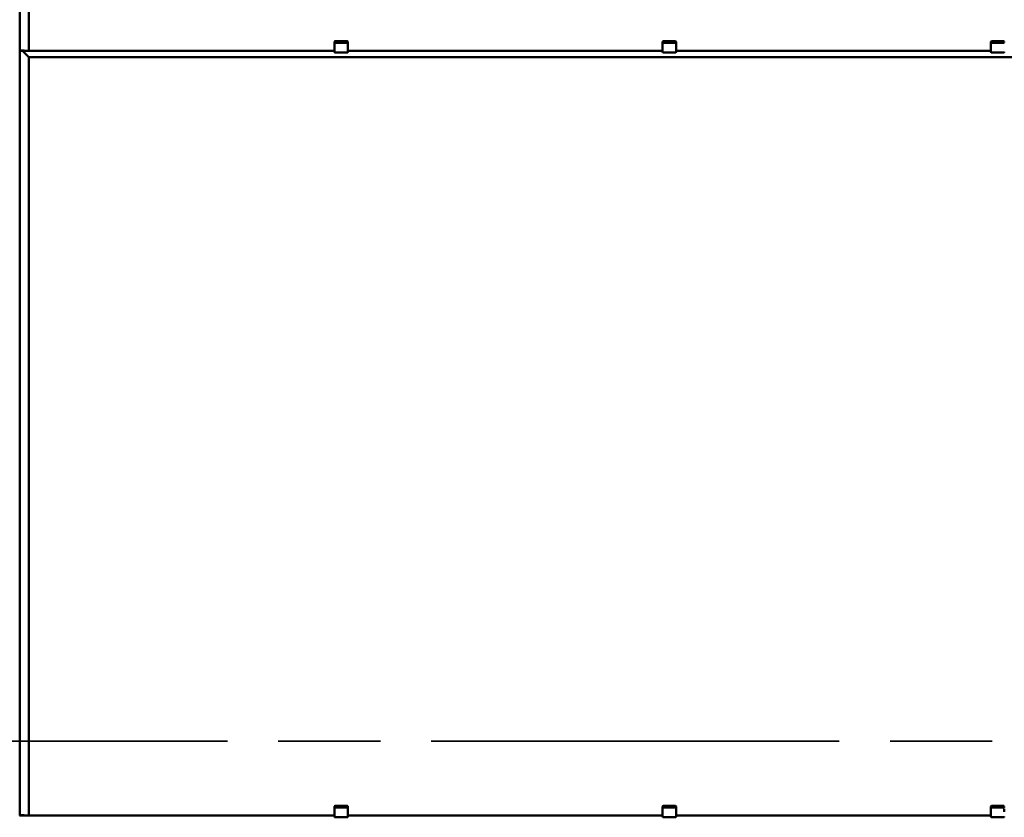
# Model space of a CAD drawing. Header units: millimetres. Extents: x 200 to 13555, y -185 to 8310.
# Tile 31 of 94: x 5757 to 7109, y 2360 to 3454. Entities that reach past the tile are written whole.
import ezdxf

# ---------------------------------------------------------------- set-up
doc = ezdxf.new("R2010")
doc.units = ezdxf.units.MM
doc.header["$LTSCALE"] = 10
doc.linetypes.add('CHAIN', pattern=[0.3543, 0.2362, -0.0295, 0.0591, -0.0295])
doc.linetypes.add('Long Dash Dotted', pattern=[305, 240, -30, 5, -30])
doc.layers.add('Schnittansichtslinien(DIN)', color=7, linetype='Long Dash Dotted', lineweight=35)
doc.layers.add('Sichtbare Kanten(DIN)', color=7, linetype='Continuous', lineweight=50)

# ---------------------------------------------------------------- blocks, each defined once
blk = doc.blocks.new('2DTransSchnitt0')
at = {"layer": 'Schnittansichtslinien(DIN)', "linetype": 'CHAIN', "ltscale": 23.7054}
blk.add_line((128.3, 246.47), (839.4, 246.47), dxfattribs=at)

msp = doc.modelspace()

# ---------------------------------------------------------------- linework, layer by layer
at = {"layer": 'Sichtbare Kanten(DIN)'}
for p, q in [((5757.5, 3411.9), (5757.5, 4460.7)), ((5770, 3411.9), (5770, 4451.8)), ((6189.3, 3424.2), (6189.3, 3423.2)), ((6189.3, 3423.2), (6189.3, 3420.8)), ((6189.3, 3420.8), (6189.3, 3416.9)), ((6190.3, 3424.8), (6206.8, 3424.8)), ((6190.3, 3422.5), (6206.8, 3422.5)), ((6207.8, 3423.2), (6207.8, 3424.2)), ((6207.8, 3420.8), (6207.8, 3423.2)), ((6207.8, 3416.9), (6207.8, 3420.8)), ((6639.8, 3424.2), (6639.8, 3423.2)), ((6639.8, 3423.2), (6639.8, 3420.8)), ((6639.8, 3420.8), (6639.8, 3416.9)), ((6640.8, 3424.8), (6657.3, 3424.8)), ((6640.8, 3422.5), (6657.3, 3422.5)), ((6658.3, 3423.2), (6658.3, 3424.2)), ((6658.3, 3420.8), (6658.3, 3423.2)), ((6658.3, 3416.9), (6658.3, 3420.8)), ((7090.3, 3424.2), (7090.3, 3423.2)), ((7090.3, 3423.2), (7090.3, 3420.8)), ((7090.3, 3420.8), (7090.3, 3416.9)), ((7091.3, 3424.8), (7107.8, 3424.8)), ((7091.3, 3422.5), (7107.8, 3422.5)), ((5757.5, 3411.9), (5757.5, 3411.9)), ((5757.5, 2362.9), (5757.5, 3411.7)), ((5757.5, 3411.7), (5757.5, 3411.7)), ((5758.5, 3412), (5763.5, 3412)), ((5759.2, 3411.7), (5758.5, 3411.7)), ((5759, 3411.9), (5759, 3411.8)), ((5769.5, 3411.9), (5759.3, 3411.9)), ((5759.3, 3411.8), (5766.8, 3411.8)), ((5759.5, 3411.8), (5759.5, 3411.7)), ((5759.5, 3411.7), (5759.5, 3411.7)), ((5761.4, 3411.8), (5759.8, 3411.8)), ((5759.8, 3411.7), (5761.2, 3411.7)), ((5761.2, 3411.7), (5759.8, 3411.7)), ((5761, 3411.9), (5761, 3411.9)), ((5761, 3411.8), (5761, 3411.9)), ((6189.3, 3411.9), (5761, 3411.9)), ((5761, 3411.8), (6189.3, 3411.8)), ((5763.5, 3409.4), (5761.1, 3411.7)), ((5763.5, 3409.4), (5761.1, 3411.7)), ((5761.5, 3411.7), (5761.5, 3411.8)), ((5761.5, 3411.7), (5761.5, 3411.7)), ((5762.8, 3411.8), (5761.6, 3411.8)), ((5766, 3411.8), (5763.1, 3411.8)), ((5763.5, 3412), (5769.8, 3411.9)), ((5769.8, 3403.1), (5763.5, 3409.3)), ((5769.8, 3403.1), (5763.5, 3409.3)), ((5767.4, 3411.8), (5766.2, 3411.8)), ((5767.2, 3411.8), (5771.2, 3411.8)), ((5767.5, 3411.7), (5767.5, 3411.8)), ((5767.5, 3411.7), (5767.5, 3411.7)), ((5769.3, 3411.8), (5767.7, 3411.8)), ((5767.8, 3411.7), (5769.3, 3411.7)), ((5771, 3411.7), (5767.8, 3411.7)), ((5769.6, 3411.7), (5769.6, 3411.8)), ((5770, 3411.9), (5770, 3411.9)), ((5771.5, 3411.8), (5771.5, 3411.8)), ((5771.5, 3411.8), (5771.5, 3411.7)), ((6189.3, 3416.9), (6189.3, 3414.8)), ((6189.3, 3410.2), (6189.3, 3414.8)), ((6190.3, 3409.2), (6206.8, 3409.2)), ((6207.8, 3414.8), (6207.8, 3416.9)), ((6207.8, 3414.8), (6207.8, 3410.2)), ((6639.8, 3411.9), (6207.8, 3411.9)), ((6207.8, 3411.8), (6639.8, 3411.8)), ((6639.8, 3416.9), (6639.8, 3414.8)), ((6639.8, 3410.2), (6639.8, 3414.8)), ((6640.8, 3409.2), (6657.3, 3409.2)), ((6658.3, 3414.8), (6658.3, 3416.9)), ((6658.3, 3414.8), (6658.3, 3410.2)), ((7090.3, 3411.9), (6658.3, 3411.9)), ((6658.3, 3411.8), (7090.3, 3411.8)), ((7090.3, 3416.9), (7090.3, 3414.8)), ((7090.3, 3410.2), (7090.3, 3414.8)), ((7091.3, 3409.2), (7107.8, 3409.2)), ((5770, 3402.8), (7522, 3402.8)), ((5770, 2362.9), (5770, 3402.8)), ((6189.3, 2375.2), (6189.3, 2374.2)), ((6189.3, 2374.2), (6189.3, 2371.8)), ((6189.3, 2371.8), (6189.3, 2367.9)), ((6189.3, 2367.9), (6189.3, 2365.8)), ((6189.3, 2361.2), (6189.3, 2365.8)), ((6190.3, 2375.8), (6206.8, 2375.8)), ((6190.3, 2373.5), (6206.8, 2373.5)), ((6207.8, 2374.2), (6207.8, 2375.2)), ((6207.8, 2371.8), (6207.8, 2374.2)), ((6207.8, 2367.9), (6207.8, 2371.8)), ((6207.8, 2365.8), (6207.8, 2367.9)), ((6207.8, 2365.8), (6207.8, 2361.2)), ((6639.8, 2375.2), (6639.8, 2374.2)), ((6639.8, 2374.2), (6639.8, 2371.8)), ((6639.8, 2371.8), (6639.8, 2367.9)), ((6639.8, 2367.9), (6639.8, 2365.8)), ((6639.8, 2361.2), (6639.8, 2365.8)), ((6640.8, 2375.8), (6657.3, 2375.8)), ((6640.8, 2373.5), (6657.3, 2373.5)), ((6658.3, 2374.2), (6658.3, 2375.2)), ((6658.3, 2371.8), (6658.3, 2374.2)), ((6658.3, 2367.9), (6658.3, 2371.8)), ((6658.3, 2365.8), (6658.3, 2367.9)), ((6658.3, 2365.8), (6658.3, 2361.2)), ((7090.3, 2375.2), (7090.3, 2374.2)), ((7090.3, 2374.2), (7090.3, 2371.8)), ((7090.3, 2371.8), (7090.3, 2367.9)), ((7090.3, 2367.9), (7090.3, 2365.8)), ((7090.3, 2361.2), (7090.3, 2365.8)), ((7091.3, 2375.8), (7107.8, 2375.8)), ((7091.3, 2373.5), (7107.8, 2373.5)), ((7108.8, 2367.9), (7108.8, 2371.8)), ((5757.5, 2362.9), (5757.5, 2362.9)), ((5757.5, 2362.7), (5757.5, 2362.7)), ((5758.5, 2363), (5763.5, 2363)), ((5759.2, 2362.7), (5758.5, 2362.7)), ((5759, 2362.9), (5759, 2362.8)), ((5769.5, 2362.9), (5759.3, 2362.9)), ((5759.3, 2362.8), (5766.8, 2362.8)), ((5759.5, 2362.8), (5759.5, 2362.7)), ((5759.5, 2362.7), (5759.5, 2362.7)), ((5759.5, 2362.7), (5759.5, 2362.7)), ((5759.5, 2362.7), (5759.5, 2362.7)), ((5759.5, 2362.7), (5759.5, 2362.7)), ((5759.5, 2362.7), (6189.3, 2362.7)), ((5761.4, 2362.8), (5759.8, 2362.8)), ((5759.8, 2362.7), (5761.2, 2362.7)), ((5761.2, 2362.7), (5759.8, 2362.7)), ((5761, 2362.9), (5761, 2362.9)), ((5761, 2362.8), (5761, 2362.9)), ((6189.3, 2362.9), (5761, 2362.9)), ((5761, 2362.8), (6189.3, 2362.8)), ((5761.5, 2362.7), (5761.5, 2362.8)), ((5761.5, 2362.7), (5761.5, 2362.7)), ((5762.8, 2362.8), (5761.6, 2362.8)), ((5766, 2362.8), (5763.1, 2362.8)), ((5763.5, 2363), (5769.8, 2362.9)), ((5767.4, 2362.8), (5766.2, 2362.8)), ((5767.2, 2362.8), (5771.2, 2362.8)), ((5767.5, 2362.7), (5767.5, 2362.8)), ((5767.5, 2362.7), (5767.5, 2362.7)), ((5769.3, 2362.8), (5767.7, 2362.8)), ((5767.8, 2362.7), (5769.3, 2362.7)), ((5771, 2362.7), (5767.8, 2362.7)), ((5769.6, 2362.7), (5769.6, 2362.8)), ((5770, 2362.9), (5770, 2362.9)), ((5771.5, 2362.8), (5771.5, 2362.8)), ((5771.5, 2362.8), (5771.5, 2362.7)), ((5771.5, 2362.8), (5771.5, 2362.8)), ((5771.5, 2362.8), (5771.5, 2362.8)), ((5771.5, 2362.8), (5771.5, 2362.8)), ((5771.5, 2362.8), (6189.3, 2362.8)), ((6190.3, 2360.2), (6206.8, 2360.2)), ((6639.8, 2362.9), (6207.8, 2362.9)), ((6207.8, 2362.8), (6639.8, 2362.8)), ((6207.8, 2362.8), (6639.8, 2362.8)), ((6207.8, 2362.7), (6639.8, 2362.7)), ((6640.8, 2360.2), (6657.3, 2360.2)), ((7090.3, 2362.9), (6658.3, 2362.9)), ((6658.3, 2362.8), (7090.3, 2362.8)), ((6658.3, 2362.8), (7090.3, 2362.8)), ((6658.3, 2362.7), (7090.3, 2362.7)), ((7091.3, 2360.2), (7107.8, 2360.2))]:
    msp.add_line(p, q, dxfattribs=at)
for centre, start, end in [((6190.3, 3410.2), 180, 270), ((6206.8, 3410.2), 270, 0), ((6640.8, 3410.2), 180, 270), ((6657.3, 3410.2), 270, 0), ((7091.3, 3410.2), 180, 270), ((7107.8, 3410.2), 270, 0), ((6190.3, 2361.2), 180, 270), ((6206.8, 2361.2), 270, 0), ((6640.8, 2361.2), 180, 270), ((6657.3, 2361.2), 270, 0), ((7091.3, 2361.2), 180, 270), ((7107.8, 2361.2), 270, 0)]:
    msp.add_arc(centre, 1, start, end, dxfattribs=at)
for centre, major_axis, ratio, start_param, end_param in [((6190.3, 3424.2), (-1, 0), 0.64393, 4.712389, 6.283185), ((6190.3, 3423.2), (-1, 0), 0.64393, 0, 1.570796), ((6206.8, 3424.2), (1, 0), 0.64393, 0, 1.570796), ((6206.8, 3423.2), (1, 0), 0.64393, 4.712389, 6.283185), ((6640.8, 3424.2), (-1, 0), 0.64393, 4.712389, 6.283185), ((6640.8, 3423.2), (-1, 0), 0.64393, 0, 1.570796), ((6657.3, 3424.2), (1, 0), 0.64393, 0, 1.570796), ((6657.3, 3423.2), (1, 0), 0.64393, 4.712389, 6.283185), ((7091.3, 3424.2), (-1, 0), 0.64393, 4.712389, 6.283185), ((7091.3, 3423.2), (-1, 0), 0.64393, 0, 1.570796), ((7107.8, 3424.2), (1, 0), 0.64393, 0, 1.570796), ((7107.8, 3423.2), (1, 0), 0.64393, 4.712389, 6.283185), ((5757.2, 3411.7), (0.3, 0), 0.016567, 0, 1.570796), ((5757.2, 3411.9), (0.3, 0), 0.016567, 4.945257, 6.283185), ((5758.5, 3411.9), (-1, 0), 0.016567, 4.712389, 6.283185), ((5758.5, 3411.7), (-1, 0), 0.016567, 0, 1.570796), ((5759.3, 3411.9), (-0.3, 0), 0.016567, 4.712389, 6.283185), ((5759.3, 3411.8), (-0.3, 0), 0.016567, 0, 1.570796), ((5759.2, 3411.7), (0.3, 0), 0.016567, 4.712389, 6.283185), ((5759.8, 3411.8), (-0.3, 0), 0.016567, 4.712389, 6.283185), ((5759.8, 3411.7), (-0.3, 0), 0.016567, 0, 1.570796), ((5759.8, 3411.7), (-0.3, 0), 0.016567, 4.712389, 6.283185), ((5761.2, 3411.7), (0.3, 0), 0.016567, 4.712389, 6.283185), ((5761.2, 3411.7), (0.3, 0), 0.016567, 0, 1.570796), ((5761.4, 3411.8), (-0.3, 0), 0.016567, 1.570796, 2.391101), ((5763.1, 3411.8), (-0.3, 0), 0.016567, 4.712389, 5.532694), ((5763.5, 3412), (0.3, 0), 0.016567, 1.448623, 1.570796), ((5763.5, 3409.3), (0.3, -0.3), 0.008284, 1.456907, 1.57908), ((5763.5, 3409.3), (0.3, -0.3), 0.008284, 1.456907, 1.57908), ((5766, 3411.8), (-0.3, 0), 0.016567, 3.892084, 4.712389), ((5766.8, 3411.8), (1, 0), 0.016567, 1.134464, 1.570796), ((5767.7, 3411.8), (-0.3, 0), 0.016567, 0.750492, 1.570796), ((5767.8, 3411.7), (-0.3, 0), 0.016567, 4.712389, 6.283185), ((5767.8, 3411.7), (-0.3, 0), 0.016567, 0, 1.570796), ((5769.3, 3411.8), (0.3, 0), 0.016567, 0, 1.570796), ((5769.3, 3411.7), (0.3, 0), 0.016567, 4.712389, 6.283185), ((5769.5, 3411.9), (0.5, 0), 0.016567, 4.712389, 6.283185), ((5769.7, 3411.9), (0.3, 0), 0.016567, 0, 1.448623), ((5771, 3411.7), (0.5, 0), 0.016567, 4.712389, 6.283185), ((5771, 3411.8), (0.5, 0), 0.016567, 0, 1.134464), ((5769.7, 3403.1), (0.3, -0.3), 0.008284, 0.008284, 1.456907), ((5769.7, 3403.1), (0.3, -0.3), 0.008284, 0.008284, 1.456907), ((6190.3, 2375.2), (-1, 0), 0.64393, 4.712389, 6.283185), ((6190.3, 2374.2), (-1, 0), 0.64393, 0, 1.570796), ((6206.8, 2375.2), (1, 0), 0.64393, 0, 1.570796), ((6206.8, 2374.2), (1, 0), 0.64393, 4.712389, 6.283185), ((6640.8, 2375.2), (-1, 0), 0.64393, 4.712389, 6.283185), ((6640.8, 2374.2), (-1, 0), 0.64393, 0, 1.570796), ((6657.3, 2375.2), (1, 0), 0.64393, 0, 1.570796), ((6657.3, 2374.2), (1, 0), 0.64393, 4.712389, 6.283185), ((7091.3, 2375.2), (-1, 0), 0.64393, 4.712389, 6.283185), ((7091.3, 2374.2), (-1, 0), 0.64393, 0, 1.570796), ((7107.8, 2375.2), (1, 0), 0.64393, 0, 1.570796), ((7107.8, 2374.2), (1, 0), 0.64393, 4.712389, 6.283185), ((5757.2, 2362.7), (0.3, 0), 0.016567, 0, 1.570796), ((5757.2, 2362.9), (0.3, 0), 0.016567, 4.945257, 6.283185), ((5758.5, 2362.9), (-1, 0), 0.016567, 4.712389, 6.283185), ((5758.5, 2362.7), (-1, 0), 0.016567, 0, 1.570796), ((5759.3, 2362.9), (-0.3, 0), 0.016567, 4.712389, 6.283185), ((5759.3, 2362.8), (-0.3, 0), 0.016567, 0, 1.570796), ((5759.2, 2362.7), (0.3, 0), 0.016567, 4.712389, 6.283185), ((5759.8, 2362.8), (-0.3, 0), 0.016567, 4.712389, 6.283185), ((5759.8, 2362.7), (-0.3, 0), 0.016567, 0, 1.570796), ((5759.8, 2362.7), (-0.3, 0), 0.016567, 4.712389, 6.283185), ((5761.2, 2362.7), (0.3, 0), 0.016567, 4.712389, 6.283185), ((5761.2, 2362.7), (0.3, 0), 0.016567, 0, 1.570796), ((5761.4, 2362.8), (-0.3, 0), 0.016567, 1.570796, 2.391101), ((5763.1, 2362.8), (-0.3, 0), 0.016567, 4.712389, 5.532694), ((5763.5, 2363), (0.3, 0), 0.016567, 1.448623, 1.570796), ((5766, 2362.8), (-0.3, 0), 0.016567, 3.892084, 4.712389), ((5766.8, 2362.8), (1, 0), 0.016567, 1.134464, 1.570796), ((5767.7, 2362.8), (-0.3, 0), 0.016567, 0.750492, 1.570796), ((5767.8, 2362.7), (-0.3, 0), 0.016567, 4.712389, 6.283185), ((5767.8, 2362.7), (-0.3, 0), 0.016567, 0, 1.570796), ((5769.3, 2362.8), (0.3, 0), 0.016567, 0, 1.570796), ((5769.3, 2362.7), (0.3, 0), 0.016567, 4.712389, 6.283185), ((5769.5, 2362.9), (0.5, 0), 0.016567, 4.712389, 6.283185), ((5769.7, 2362.9), (0.3, 0), 0.016567, 0, 1.448623), ((5771, 2362.7), (0.5, 0), 0.016567, 4.712389, 6.283185), ((5771, 2362.8), (0.5, 0), 0.016567, 0, 1.134464)]:
    msp.add_ellipse(centre, major_axis=major_axis, ratio=ratio, start_param=start_param, end_param=end_param, dxfattribs=at)

# ---------------------------------------------------------------- block references
at = {"layer": 'Schnittansichtslinien(DIN)', "xscale": 10, "yscale": 10, "zscale": 10}
msp.add_blockref('2DTransSchnitt0', (0, 0), dxfattribs=at)

doc.saveas('drawing.dxf')
